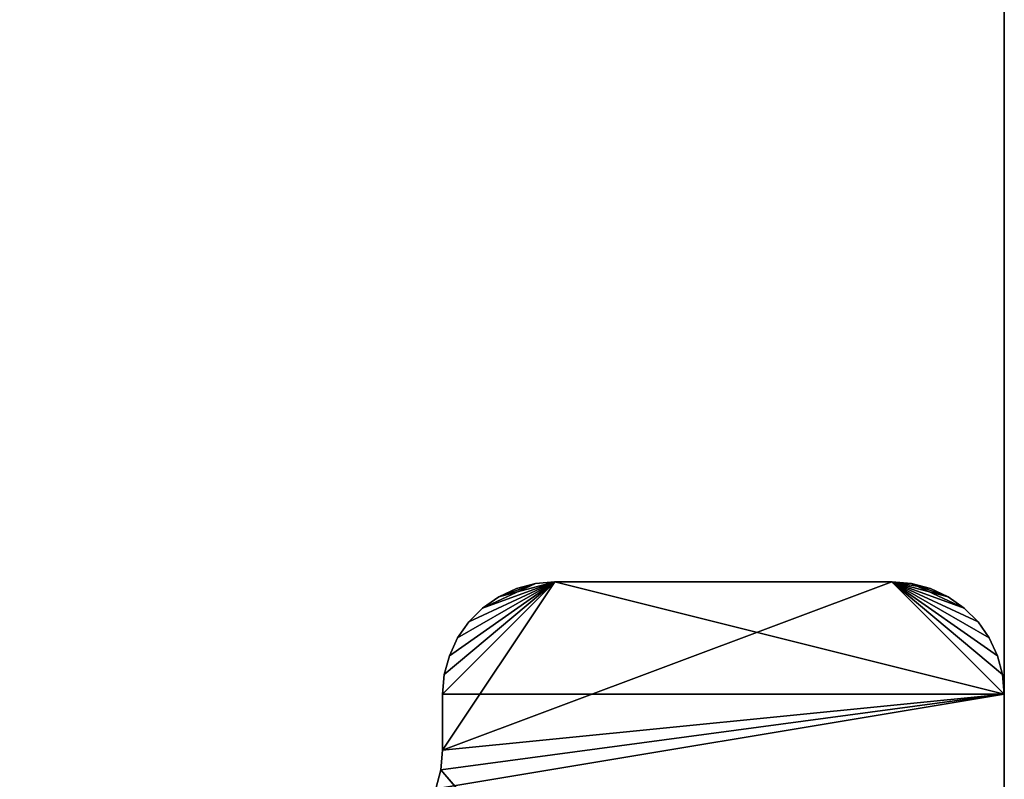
# Model space of a CAD drawing. Extents: x 0 to 14, y 0 to 7.
# Tile 28 of 34: x 12.2 to 14, y 2.1 to 3.5. Entities that reach past the tile are written whole.
import ezdxf

# ---------------------------------------------------------------- set-up
doc = ezdxf.new("R2010")
doc.units = 0
doc.header["$LTSCALE"] = 2.54
doc.layers.get('0').update_dxf_attribs({"color": 13, "linetype": 'CONTINUOUS'})

# ---------------------------------------------------------------- blocks, each defined once
blk = doc.blocks.new('UCHWYT_NA_PAPIER_PRZYKLEJA')
at = {"color": 0}
for p, q in [((14, 6.6), (14, 1.5)), ((14, 1.5, 0.2), (14, 6.6, 0.2)), ((14, 6.6), (14, 1.5)), ((14, 6.6), (14, 1.5, 0.2)), ((14, 6.6), (14, 1.5, 0.2)), ((14, 1.5, 0.2), (14, 6.6, 0.2)), ((13, 2.3, 7), (13.2, 2.5, 7)), ((13, 2.3, 7), (13.2, 2.5, 7)), ((13, 2.2, 7), (13.2, 2.5, 7)), ((13, 2.2, 7), (13.2, 2.5, 7)), ((13, 2.2, 7), (13.8, 2.5, 7)), ((13, 2.2, 7), (13.8, 2.5, 7)), ((13, 2.3, 6.8), (13.2, 2.5, 6.8)), ((13, 2.3, 6.8), (13.2, 2.5, 6.8)), ((13.2, 2.5, 7), (13.003, 2.3347, 7)), ((13.2, 2.5, 7), (13.003, 2.3347, 7)), ((13.003, 2.3347, 6.8), (13.2, 2.5, 6.8)), ((13.003, 2.3347, 6.8), (13.2, 2.5, 6.8)), ((13.0121, 2.3684, 7), (13.2, 2.5, 7)), ((13.0121, 2.3684, 7), (13.2, 2.5, 7)), ((13.0121, 2.3684, 6.8), (13.2, 2.5, 6.8)), ((13.0121, 2.3684, 6.8), (13.2, 2.5, 6.8)), ((13.0268, 2.4, 7), (13.2, 2.5, 7)), ((13.0268, 2.4, 7), (13.2, 2.5, 7)), ((13.0268, 2.4, 6.8), (13.2, 2.5, 6.8)), ((13.0268, 2.4, 6.8), (13.2, 2.5, 6.8)), ((13.2, 2.5, 7), (13.0468, 2.4286, 7)), ((13.2, 2.5, 7), (13.0468, 2.4286, 7)), ((13.0468, 2.4286, 6.8), (13.2, 2.5, 6.8)), ((13.0468, 2.4286, 6.8), (13.2, 2.5, 6.8)), ((13.0714, 2.4532, 7), (13.2, 2.5, 7)), ((13.0714, 2.4532, 7), (13.2, 2.5, 7)), ((13.0714, 2.4532, 6.8), (13.2, 2.5, 6.8)), ((13.0714, 2.4532, 6.8), (13.2, 2.5, 6.8)), ((13.0714, 2.4532, 6.8), (13.1653, 2.497, 6.8)), ((13.0714, 2.4532, 6.8), (13.1653, 2.497, 6.8)), ((13.1, 2.4732, 7), (13.2, 2.5, 7)), ((13.1, 2.4732, 7), (13.2, 2.5, 7)), ((13.1, 2.4732, 7), (13.1653, 2.497, 7)), ((13.1, 2.4732, 7), (13.1653, 2.497, 7)), ((13.1, 2.4732, 6.8), (13.1653, 2.497, 6.8)), ((13.1, 2.4732, 6.8), (13.1653, 2.497, 6.8)), ((13.1653, 2.497, 7), (13.1316, 2.4879, 7)), ((13.1316, 2.4879, 6.8), (13.1653, 2.497, 6.8)), ((13.1316, 2.4879, 6.8), (13.1653, 2.497, 6.8)), ((13.1316, 2.4879, 6.8), (13.1653, 2.497, 7)), ((13.1316, 2.4879, 6.8), (13.1653, 2.497, 7)), ((13.1653, 2.497, 7), (13.1316, 2.4879, 7)), ((13.2, 2.5, 7), (13.1653, 2.497, 7)), ((13.1653, 2.497, 6.8), (13.2, 2.5, 6.8)), ((13.1653, 2.497, 6.8), (13.2, 2.5, 6.8)), ((13.1653, 2.497, 6.8), (13.2, 2.5, 7)), ((13.1653, 2.497, 6.8), (13.2, 2.5, 7)), ((13.2, 2.5, 7), (13.1653, 2.497, 7)), ((13.1653, 2.497, 6.8), (13.1653, 2.497, 7)), ((13.1653, 2.497, 6.8), (13.1653, 2.497, 7)), ((13.8, 2.5, 7), (13.2, 2.5, 7)), ((13.2, 2.5, 6.8), (14, 2.3, 6.8)), ((13.2, 2.5, 6.8), (14, 2.3, 6.8)), ((13.2, 2.5, 6.8), (13.8, 2.5, 6.8)), ((13.2, 2.5, 6.8), (13.8, 2.5, 6.8)), ((13.2, 2.5, 6.8), (13.8, 2.5, 7)), ((13.2, 2.5, 6.8), (13.8, 2.5, 7)), ((13.2, 2.5, 6.8), (13.2, 2.5, 7)), ((13.8, 2.5, 7), (13.2, 2.5, 7)), ((13.2, 2.5, 6.8), (13.2, 2.5, 7)), ((13.9732, 2.4, 7), (13.8, 2.5, 7)), ((13.8, 2.5, 7), (13.9879, 2.3684, 7)), ((14, 2.3, 7), (13.8, 2.5, 7)), ((14, 2.3, 7), (13.8, 2.5, 7)), ((13.997, 2.3347, 7), (13.8, 2.5, 7)), ((13.997, 2.3347, 7), (13.8, 2.5, 7)), ((13.8, 2.5, 7), (13.9879, 2.3684, 7)), ((13.9532, 2.4286, 7), (13.8, 2.5, 7)), ((13.9732, 2.4, 7), (13.8, 2.5, 7)), ((13.9532, 2.4286, 7), (13.8, 2.5, 7)), ((13.9286, 2.4532, 7), (13.8, 2.5, 7)), ((13.9286, 2.4532, 7), (13.8, 2.5, 7)), ((13.8347, 2.497, 7), (13.8, 2.5, 7)), ((13.9732, 2.4, 6.8), (13.8, 2.5, 6.8)), ((13.8, 2.5, 6.8), (13.9532, 2.4286, 6.8)), ((13.8, 2.5, 6.8), (14, 2.3, 6.8)), ((13.9879, 2.3684, 6.8), (13.8, 2.5, 6.8)), ((13.9732, 2.4, 6.8), (13.8, 2.5, 6.8)), ((13.9879, 2.3684, 6.8), (13.8, 2.5, 6.8)), ((13.997, 2.3347, 6.8), (13.8, 2.5, 6.8)), ((13.997, 2.3347, 6.8), (13.8, 2.5, 6.8)), ((13.8, 2.5, 6.8), (14, 2.3, 6.8)), ((13.8, 2.5, 6.8), (13.8347, 2.497, 6.8)), ((13.8684, 2.4879, 6.8), (13.8, 2.5, 6.8)), ((13.9, 2.4732, 6.8), (13.8, 2.5, 6.8)), ((13.8684, 2.4879, 6.8), (13.8, 2.5, 6.8)), ((13.9, 2.4732, 6.8), (13.8, 2.5, 6.8)), ((13.9286, 2.4532, 6.8), (13.8, 2.5, 6.8)), ((13.9286, 2.4532, 6.8), (13.8, 2.5, 6.8)), ((13.8, 2.5, 6.8), (13.9532, 2.4286, 6.8)), ((13.8, 2.5, 7), (13.8, 2.5, 6.8)), ((13.8, 2.5, 7), (13.8, 2.5, 6.8)), ((13.8347, 2.497, 7), (13.8, 2.5, 7)), ((13.8347, 2.497, 7), (13.8, 2.5, 6.8)), ((13.8347, 2.497, 7), (13.8, 2.5, 6.8)), ((13.8, 2.5, 6.8), (13.8347, 2.497, 6.8)), ((13.9286, 2.4532, 7), (13.8347, 2.497, 7)), ((13.9286, 2.4532, 7), (13.8347, 2.497, 7)), ((13.9, 2.4732, 7), (13.8347, 2.497, 7)), ((13.9, 2.4732, 7), (13.8347, 2.497, 7)), ((13.8684, 2.4879, 7), (13.8347, 2.497, 7)), ((13.8347, 2.497, 6.8), (13.8684, 2.4879, 6.8)), ((13.8347, 2.497, 7), (13.8347, 2.497, 6.8)), ((13.8347, 2.497, 7), (13.8347, 2.497, 6.8)), ((13.8684, 2.4879, 7), (13.8347, 2.497, 7)), ((13.8684, 2.4879, 7), (13.8347, 2.497, 6.8)), ((13.8684, 2.4879, 7), (13.8347, 2.497, 6.8)), ((13.8347, 2.497, 6.8), (13.8684, 2.4879, 6.8)), ((13.1, 2.4732, 7), (13.0714, 2.4532, 7)), ((13.0714, 2.4532, 6.8), (13.1, 2.4732, 6.8)), ((13.0714, 2.4532, 6.8), (13.1, 2.4732, 6.8)), ((13.0714, 2.4532, 6.8), (13.1, 2.4732, 7)), ((13.0714, 2.4532, 6.8), (13.1, 2.4732, 7)), ((13.1, 2.4732, 7), (13.0714, 2.4532, 7)), ((13.1316, 2.4879, 7), (13.1, 2.4732, 7)), ((13.1, 2.4732, 6.8), (13.1316, 2.4879, 6.8)), ((13.1, 2.4732, 6.8), (13.1316, 2.4879, 6.8)), ((13.1, 2.4732, 6.8), (13.1316, 2.4879, 7)), ((13.1, 2.4732, 6.8), (13.1316, 2.4879, 7)), ((13.1316, 2.4879, 7), (13.1, 2.4732, 7)), ((13.1, 2.4732, 6.8), (13.1, 2.4732, 7)), ((13.1, 2.4732, 6.8), (13.1, 2.4732, 7)), ((13.1316, 2.4879, 6.8), (13.1316, 2.4879, 7)), ((13.1316, 2.4879, 6.8), (13.1316, 2.4879, 7)), ((13.9, 2.4732, 7), (13.8684, 2.4879, 7)), ((13.8684, 2.4879, 6.8), (13.9, 2.4732, 6.8)), ((13.8684, 2.4879, 7), (13.8684, 2.4879, 6.8)), ((13.8684, 2.4879, 7), (13.8684, 2.4879, 6.8)), ((13.9, 2.4732, 7), (13.8684, 2.4879, 7)), ((13.9, 2.4732, 7), (13.8684, 2.4879, 6.8)), ((13.9, 2.4732, 7), (13.8684, 2.4879, 6.8)), ((13.8684, 2.4879, 6.8), (13.9, 2.4732, 6.8)), ((13.9286, 2.4532, 7), (13.9, 2.4732, 7)), ((13.9, 2.4732, 6.8), (13.9286, 2.4532, 6.8)), ((13.9, 2.4732, 7), (13.9, 2.4732, 6.8)), ((13.9, 2.4732, 7), (13.9, 2.4732, 6.8)), ((13.9286, 2.4532, 7), (13.9, 2.4732, 7)), ((13.9286, 2.4532, 7), (13.9, 2.4732, 6.8)), ((13.9286, 2.4532, 7), (13.9, 2.4732, 6.8)), ((13.9, 2.4732, 6.8), (13.9286, 2.4532, 6.8)), ((13.0714, 2.4532, 7), (13.0468, 2.4286, 7)), ((13.0468, 2.4286, 6.8), (13.0714, 2.4532, 6.8)), ((13.0468, 2.4286, 6.8), (13.0714, 2.4532, 6.8)), ((13.0468, 2.4286, 6.8), (13.0714, 2.4532, 7)), ((13.0468, 2.4286, 6.8), (13.0714, 2.4532, 7)), ((13.0714, 2.4532, 7), (13.0468, 2.4286, 7)), ((13.0714, 2.4532, 6.8), (13.0714, 2.4532, 7)), ((13.0714, 2.4532, 6.8), (13.0714, 2.4532, 7)), ((13.9532, 2.4286, 7), (13.9286, 2.4532, 7)), ((13.9286, 2.4532, 6.8), (13.9532, 2.4286, 6.8)), ((13.9286, 2.4532, 7), (13.9286, 2.4532, 6.8)), ((13.9286, 2.4532, 7), (13.9286, 2.4532, 6.8)), ((13.9532, 2.4286, 7), (13.9286, 2.4532, 7)), ((13.9532, 2.4286, 7), (13.9286, 2.4532, 6.8)), ((13.9532, 2.4286, 7), (13.9286, 2.4532, 6.8)), ((13.9286, 2.4532, 6.8), (13.9532, 2.4286, 6.8)), ((13.0468, 2.4286, 7), (13.0268, 2.4, 7)), ((13.0268, 2.4, 6.8), (13.0468, 2.4286, 6.8)), ((13.0268, 2.4, 6.8), (13.0468, 2.4286, 6.8)), ((13.0268, 2.4, 6.8), (13.0468, 2.4286, 7)), ((13.0268, 2.4, 6.8), (13.0468, 2.4286, 7)), ((13.0468, 2.4286, 7), (13.0268, 2.4, 7)), ((13.0468, 2.4286, 6.8), (13.0468, 2.4286, 7)), ((13.0468, 2.4286, 6.8), (13.0468, 2.4286, 7)), ((13.9732, 2.4, 7), (13.9532, 2.4286, 7)), ((13.9532, 2.4286, 6.8), (13.9732, 2.4, 6.8)), ((13.9532, 2.4286, 7), (13.9532, 2.4286, 6.8)), ((13.9532, 2.4286, 7), (13.9532, 2.4286, 6.8)), ((13.9732, 2.4, 7), (13.9532, 2.4286, 7)), ((13.9732, 2.4, 7), (13.9532, 2.4286, 6.8)), ((13.9732, 2.4, 7), (13.9532, 2.4286, 6.8)), ((13.9532, 2.4286, 6.8), (13.9732, 2.4, 6.8)), ((13.0268, 2.4, 7), (13.0121, 2.3684, 7)), ((13.0121, 2.3684, 6.8), (13.0268, 2.4, 6.8)), ((13.0121, 2.3684, 6.8), (13.0268, 2.4, 6.8)), ((13.0121, 2.3684, 6.8), (13.0268, 2.4, 7)), ((13.0121, 2.3684, 6.8), (13.0268, 2.4, 7)), ((13.0268, 2.4, 7), (13.0121, 2.3684, 7)), ((13.0268, 2.4, 6.8), (13.0268, 2.4, 7)), ((13.0268, 2.4, 6.8), (13.0268, 2.4, 7)), ((13.9879, 2.3684, 7), (13.9732, 2.4, 7)), ((13.9732, 2.4, 6.8), (13.9879, 2.3684, 6.8)), ((13.9732, 2.4, 7), (13.9732, 2.4, 6.8)), ((13.9732, 2.4, 7), (13.9732, 2.4, 6.8)), ((13.9879, 2.3684, 7), (13.9732, 2.4, 7)), ((13.9879, 2.3684, 7), (13.9732, 2.4, 6.8)), ((13.9879, 2.3684, 7), (13.9732, 2.4, 6.8)), ((13.9732, 2.4, 6.8), (13.9879, 2.3684, 6.8)), ((13.0121, 2.3684, 7), (13.003, 2.3347, 7)), ((13.003, 2.3347, 6.8), (13.0121, 2.3684, 6.8)), ((13.003, 2.3347, 6.8), (13.0121, 2.3684, 6.8)), ((13.003, 2.3347, 6.8), (13.0121, 2.3684, 7)), ((13.003, 2.3347, 6.8), (13.0121, 2.3684, 7)), ((13.0121, 2.3684, 7), (13.003, 2.3347, 7)), ((13.0121, 2.3684, 6.8), (13.0121, 2.3684, 7)), ((13.0121, 2.3684, 6.8), (13.0121, 2.3684, 7)), ((13.997, 2.3347, 7), (13.9879, 2.3684, 7)), ((13.9879, 2.3684, 6.8), (13.997, 2.3347, 6.8)), ((13.9879, 2.3684, 7), (13.9879, 2.3684, 6.8)), ((13.9879, 2.3684, 7), (13.9879, 2.3684, 6.8)), ((13.997, 2.3347, 7), (13.9879, 2.3684, 7)), ((13.997, 2.3347, 7), (13.9879, 2.3684, 6.8)), ((13.997, 2.3347, 7), (13.9879, 2.3684, 6.8)), ((13.9879, 2.3684, 6.8), (13.997, 2.3347, 6.8)), ((13.003, 2.3347, 7), (13, 2.3, 7)), ((13, 2.3, 6.8), (13.003, 2.3347, 6.8)), ((13, 2.3, 6.8), (13.003, 2.3347, 6.8)), ((13, 2.3, 6.8), (13.003, 2.3347, 7)), ((13, 2.3, 6.8), (13.003, 2.3347, 7)), ((13.003, 2.3347, 7), (13, 2.3, 7)), ((13.003, 2.3347, 6.8), (13.003, 2.3347, 7)), ((13.003, 2.3347, 6.8), (13.003, 2.3347, 7)), ((14, 2.3, 7), (13.997, 2.3347, 7)), ((13.997, 2.3347, 6.8), (14, 2.3, 6.8)), ((13.997, 2.3347, 7), (13.997, 2.3347, 6.8)), ((13.997, 2.3347, 7), (13.997, 2.3347, 6.8)), ((14, 2.3, 7), (13.997, 2.3347, 7)), ((14, 2.3, 7), (13.997, 2.3347, 6.8)), ((14, 2.3, 7), (13.997, 2.3347, 6.8)), ((13.997, 2.3347, 6.8), (14, 2.3, 6.8)), ((12.9879, 2.1316, 6.8), (14, 2.3, 6.8)), ((12.9879, 2.1316, 6.8), (14, 2.3, 6.8)), ((14, 2.3, 7), (12.997, 2.1653, 7)), ((14, 2.3, 7), (12.997, 2.1653, 7)), ((12.997, 2.1653, 6.8), (14, 2.3, 6.8)), ((12.997, 2.1653, 6.8), (14, 2.3, 6.8)), ((14, 2.3, 7), (13, 2.2, 7)), ((13, 2.3, 7), (13, 2.2, 7)), ((14, 2.3, 7), (13, 2.2, 7)), ((13, 2.2, 6.8), (14, 2.3, 6.8)), ((13, 2.2, 6.8), (13, 2.3, 6.8)), ((13, 2.3, 6.8), (14, 2.3, 6.8)), ((13, 2.2, 6.8), (14, 2.3, 6.8)), ((13, 2.3, 6.8), (14, 2.3, 6.8)), ((13, 2.3, 7), (13, 2.2, 7)), ((13, 2.3, 7), (13, 2.2, 6.8)), ((13, 2.3, 7), (13, 2.2, 6.8)), ((13, 2.3, 7), (13, 2.3, 6.8)), ((13, 2.2, 6.8), (13, 2.3, 6.8)), ((13, 2.3, 7), (13, 2.3, 6.8)), ((14, 1, 7), (14, 2.3, 7)), ((14, 2.3, 6.8), (14, 1, 6.8)), ((14, 2.3, 6.8), (14, 1, 6.8)), ((14, 2.3, 6.8), (14, 1, 7)), ((14, 2.3, 6.8), (14, 1, 7)), ((14, 2.3, 6.8), (14, 2.3, 7)), ((14, 1, 7), (14, 2.3, 7)), ((14, 2.3, 6.8), (14, 2.3, 7)), ((13, 2.2, 7), (12.997, 2.1653, 7)), ((12.997, 2.1653, 6.8), (13, 2.2, 6.8)), ((13, 2.2, 6.8), (12.997, 2.1653, 7)), ((13, 2.2, 7), (12.997, 2.1653, 7)), ((13, 2.2, 6.8), (12.997, 2.1653, 7)), ((12.997, 2.1653, 6.8), (13, 2.2, 6.8)), ((13, 2.2, 6.8), (13, 2.2, 7)), ((13, 2.2, 6.8), (13, 2.2, 7)), ((12.997, 2.1653, 7), (12.9879, 2.1316, 7)), ((12.9879, 2.1316, 6.8), (12.997, 2.1653, 6.8)), ((12.997, 2.1653, 6.8), (12.9879, 2.1316, 7)), ((12.997, 2.1653, 7), (12.9879, 2.1316, 7)), ((12.997, 2.1653, 6.8), (12.9879, 2.1316, 7)), ((12.9879, 2.1316, 6.8), (12.997, 2.1653, 6.8)), ((14, 1, 7), (12.997, 2.1653, 7)), ((14, 1, 7), (12.997, 2.1653, 7)), ((12.997, 2.1653, 6.8), (12.997, 2.1653, 7)), ((12.997, 2.1653, 6.8), (12.997, 2.1653, 7))]:
    blk.add_line(p, q, dxfattribs=at)
mesh = blk.add_polyface(dxfattribs=at)
corners = [(14, 6.6), (7.0217, 1.3231), (0, 6.6)]
mesh.append_faces([[corners[k] for k in face] for face in [(0, 1, 2)]], dxfattribs={"color": 0})
mesh = blk.add_polyface(dxfattribs=at)
corners = [(14, 6.6, 0.2), (0, 6.6, 0.2), (6.9783, 1.3231, 0.2)]
mesh.append_faces([[corners[k] for k in face] for face in [(0, 1, 2)]], dxfattribs={"color": 0})
mesh = blk.add_polyface(dxfattribs=at)
corners = [(14, 6.6, 0.2), (6.9783, 1.3231, 0.2), (7, 1.325, 0.2)]
mesh.append_faces([[corners[k] for k in face] for face in [(0, 1, 2)]], dxfattribs={"color": 0})
mesh = blk.add_polyface(dxfattribs=at)
corners = [(14, 6.6, 0.2), (7, 1.325, 0.2), (7.0217, 1.3231, 0.2)]
mesh.append_faces([[corners[k] for k in face] for face in [(0, 1, 2)]], dxfattribs={"color": 0})
mesh = blk.add_polyface(dxfattribs=at)
corners = [(14, 6.6), (7.0428, 1.3175), (7.0217, 1.3231)]
mesh.append_faces([[corners[k] for k in face] for face in [(0, 1, 2)]], dxfattribs={"color": 0})
mesh = blk.add_polyface(dxfattribs=at)
corners = [(14, 6.6, 0.2), (7.0217, 1.3231, 0.2), (14, 1.5, 0.2)]
mesh.append_faces([[corners[k] for k in face] for face in [(0, 1, 2)]], dxfattribs={"color": 0})
mesh = blk.add_polyface(dxfattribs=at)
corners = [(14, 6.6), (7.0625, 1.3083), (7.0428, 1.3175)]
mesh.append_faces([[corners[k] for k in face] for face in [(0, 1, 2)]], dxfattribs={"color": 0})
mesh = blk.add_polyface(dxfattribs=at)
corners = [(14, 6.6), (7.0803, 1.2958), (7.0625, 1.3083)]
mesh.append_faces([[corners[k] for k in face] for face in [(0, 1, 2)]], dxfattribs={"color": 0})
mesh = blk.add_polyface(dxfattribs=at)
corners = [(14, 6.6), (7.0958, 1.2803), (7.0803, 1.2958)]
mesh.append_faces([[corners[k] for k in face] for face in [(0, 1, 2)]], dxfattribs={"color": 0})
mesh = blk.add_polyface(dxfattribs=at)
corners = [(14, 1.5), (7.0803, 1.1042), (14, 6.6)]
mesh.append_faces([[corners[k] for k in face] for face in [(0, 1, 2)]], dxfattribs={"color": 0})
mesh = blk.add_polyface(dxfattribs=at)
corners = [(14, 6.6), (7.0803, 1.1042), (7.0958, 1.1197)]
mesh.append_faces([[corners[k] for k in face] for face in [(0, 1, 2)]], dxfattribs={"color": 0})
mesh = blk.add_polyface(dxfattribs=at)
corners = [(14, 6.6), (7.1083, 1.2625), (7.0958, 1.2803)]
mesh.append_faces([[corners[k] for k in face] for face in [(0, 1, 2)]], dxfattribs={"color": 0})
mesh = blk.add_polyface(dxfattribs=at)
corners = [(14, 6.6), (7.0958, 1.1197), (7.1083, 1.1375)]
mesh.append_faces([[corners[k] for k in face] for face in [(0, 1, 2)]], dxfattribs={"color": 0})
mesh = blk.add_polyface(dxfattribs=at)
corners = [(14, 6.6), (7.1083, 1.1375), (7.1175, 1.1572)]
mesh.append_faces([[corners[k] for k in face] for face in [(0, 1, 2)]], dxfattribs={"color": 0})
mesh = blk.add_polyface(dxfattribs=at)
corners = [(14, 6.6), (7.1175, 1.2428), (7.1083, 1.2625)]
mesh.append_faces([[corners[k] for k in face] for face in [(0, 1, 2)]], dxfattribs={"color": 0})
mesh = blk.add_polyface(dxfattribs=at)
corners = [(14, 6.6), (7.1231, 1.2217), (7.1175, 1.2428)]
mesh.append_faces([[corners[k] for k in face] for face in [(0, 1, 2)]], dxfattribs={"color": 0})
mesh = blk.add_polyface(dxfattribs=at)
corners = [(14, 6.6), (7.1175, 1.1572), (7.1231, 1.1783)]
mesh.append_faces([[corners[k] for k in face] for face in [(0, 1, 2)]], dxfattribs={"color": 0})
mesh = blk.add_polyface(dxfattribs=at)
corners = [(14, 6.6), (7.1231, 1.1783), (7.125, 1.2)]
mesh.append_faces([[corners[k] for k in face] for face in [(0, 1, 2)]], dxfattribs={"color": 0})
mesh = blk.add_polyface(dxfattribs=at)
corners = [(14, 6.6), (7.125, 1.2), (7.1231, 1.2217)]
mesh.append_faces([[corners[k] for k in face] for face in [(0, 1, 2)]], dxfattribs={"color": 0})
mesh = blk.add_polyface(dxfattribs=at)
corners = [(14, 6.6), (14, 1.5, 0.2), (14, 1.5)]
mesh.append_faces([[corners[k] for k in face] for face in [(0, 1, 2)]], dxfattribs={"color": 0})
mesh = blk.add_polyface(dxfattribs=at)
corners = [(14, 6.6, 0.2), (14, 1.5, 0.2), (14, 6.6)]
mesh.append_faces([[corners[k] for k in face] for face in [(0, 1, 2)]], dxfattribs={"color": 0})
mesh = blk.add_polyface(dxfattribs=at)
corners = [(13.2, 2.5, 7), (13.003, 2.3347, 7), (13, 2.3, 7)]
mesh.append_faces([[corners[k] for k in face] for face in [(0, 1, 2)]], dxfattribs={"color": 0})
mesh = blk.add_polyface(dxfattribs=at)
corners = [(13.2, 2.5, 7), (13, 2.3, 7), (13, 2.2, 7)]
mesh.append_faces([[corners[k] for k in face] for face in [(0, 1, 2)]], dxfattribs={"color": 0})
mesh = blk.add_polyface(dxfattribs=at)
corners = [(13.8, 2.5, 7), (13.2, 2.5, 7), (13, 2.2, 7)]
mesh.append_faces([[corners[k] for k in face] for face in [(0, 1, 2)]], dxfattribs={"color": 0})
mesh = blk.add_polyface(dxfattribs=at)
corners = [(14, 2.3, 7), (13.8, 2.5, 7), (13, 2.2, 7)]
mesh.append_faces([[corners[k] for k in face] for face in [(0, 1, 2)]], dxfattribs={"color": 0})
mesh = blk.add_polyface(dxfattribs=at)
corners = [(14, 2.3, 6.8), (13, 2.3, 6.8), (13.2, 2.5, 6.8)]
mesh.append_faces([[corners[k] for k in face] for face in [(0, 1, 2)]], dxfattribs={"color": 0})
mesh = blk.add_polyface(dxfattribs=at)
corners = [(13.2, 2.5, 6.8), (13, 2.3, 6.8), (13.003, 2.3347, 6.8)]
mesh.append_faces([[corners[k] for k in face] for face in [(0, 1, 2)]], dxfattribs={"color": 0})
mesh = blk.add_polyface(dxfattribs=at)
corners = [(13.2, 2.5, 7), (13.0121, 2.3684, 7), (13.003, 2.3347, 7)]
mesh.append_faces([[corners[k] for k in face] for face in [(0, 1, 2)]], dxfattribs={"color": 0})
mesh = blk.add_polyface(dxfattribs=at)
corners = [(13.2, 2.5, 6.8), (13.003, 2.3347, 6.8), (13.0121, 2.3684, 6.8)]
mesh.append_faces([[corners[k] for k in face] for face in [(0, 1, 2)]], dxfattribs={"color": 0})
mesh = blk.add_polyface(dxfattribs=at)
corners = [(13.2, 2.5, 7), (13.0268, 2.4, 7), (13.0121, 2.3684, 7)]
mesh.append_faces([[corners[k] for k in face] for face in [(0, 1, 2)]], dxfattribs={"color": 0})
mesh = blk.add_polyface(dxfattribs=at)
corners = [(13.2, 2.5, 6.8), (13.0121, 2.3684, 6.8), (13.0268, 2.4, 6.8)]
mesh.append_faces([[corners[k] for k in face] for face in [(0, 1, 2)]], dxfattribs={"color": 0})
mesh = blk.add_polyface(dxfattribs=at)
corners = [(13.2, 2.5, 7), (13.0468, 2.4286, 7), (13.0268, 2.4, 7)]
mesh.append_faces([[corners[k] for k in face] for face in [(0, 1, 2)]], dxfattribs={"color": 0})
mesh = blk.add_polyface(dxfattribs=at)
corners = [(13.2, 2.5, 6.8), (13.0268, 2.4, 6.8), (13.0468, 2.4286, 6.8)]
mesh.append_faces([[corners[k] for k in face] for face in [(0, 1, 2)]], dxfattribs={"color": 0})
mesh = blk.add_polyface(dxfattribs=at)
corners = [(13.2, 2.5, 7), (13.0714, 2.4532, 7), (13.0468, 2.4286, 7)]
mesh.append_faces([[corners[k] for k in face] for face in [(0, 1, 2)]], dxfattribs={"color": 0})
mesh = blk.add_polyface(dxfattribs=at)
corners = [(13.2, 2.5, 6.8), (13.0468, 2.4286, 6.8), (13.0714, 2.4532, 6.8)]
mesh.append_faces([[corners[k] for k in face] for face in [(0, 1, 2)]], dxfattribs={"color": 0})
mesh = blk.add_polyface(dxfattribs=at)
corners = [(13.2, 2.5, 7), (13.1, 2.4732, 7), (13.0714, 2.4532, 7)]
mesh.append_faces([[corners[k] for k in face] for face in [(0, 1, 2)]], dxfattribs={"color": 0})
mesh = blk.add_polyface(dxfattribs=at)
corners = [(13.2, 2.5, 6.8), (13.0714, 2.4532, 6.8), (13.1653, 2.497, 6.8)]
mesh.append_faces([[corners[k] for k in face] for face in [(0, 1, 2)]], dxfattribs={"color": 0})
mesh = blk.add_polyface(dxfattribs=at)
corners = [(13.1653, 2.497, 6.8), (13.0714, 2.4532, 6.8), (13.1, 2.4732, 6.8)]
mesh.append_faces([[corners[k] for k in face] for face in [(0, 1, 2)]], dxfattribs={"color": 0})
mesh = blk.add_polyface(dxfattribs=at)
corners = [(13.2, 2.5, 7), (13.1653, 2.497, 7), (13.1, 2.4732, 7)]
mesh.append_faces([[corners[k] for k in face] for face in [(0, 1, 2)]], dxfattribs={"color": 0})
mesh = blk.add_polyface(dxfattribs=at)
corners = [(13.1653, 2.497, 7), (13.1316, 2.4879, 7), (13.1, 2.4732, 7)]
mesh.append_faces([[corners[k] for k in face] for face in [(0, 1, 2)]], dxfattribs={"color": 0})
mesh = blk.add_polyface(dxfattribs=at)
corners = [(13.1653, 2.497, 6.8), (13.1, 2.4732, 6.8), (13.1316, 2.4879, 6.8)]
mesh.append_faces([[corners[k] for k in face] for face in [(0, 1, 2)]], dxfattribs={"color": 0})
mesh = blk.add_polyface(dxfattribs=at)
corners = [(13.1653, 2.497, 7), (13.1653, 2.497, 6.8), (13.1316, 2.4879, 6.8)]
mesh.append_faces([[corners[k] for k in face] for face in [(0, 1, 2)]], dxfattribs={"color": 0})
mesh = blk.add_polyface(dxfattribs=at)
corners = [(13.1653, 2.497, 7), (13.1316, 2.4879, 6.8), (13.1316, 2.4879, 7)]
mesh.append_faces([[corners[k] for k in face] for face in [(0, 1, 2)]], dxfattribs={"color": 0})
mesh = blk.add_polyface(dxfattribs=at)
corners = [(13.2, 2.5, 7), (13.2, 2.5, 6.8), (13.1653, 2.497, 6.8)]
mesh.append_faces([[corners[k] for k in face] for face in [(0, 1, 2)]], dxfattribs={"color": 0})
mesh = blk.add_polyface(dxfattribs=at)
corners = [(13.2, 2.5, 7), (13.1653, 2.497, 6.8), (13.1653, 2.497, 7)]
mesh.append_faces([[corners[k] for k in face] for face in [(0, 1, 2)]], dxfattribs={"color": 0})
mesh = blk.add_polyface(dxfattribs=at)
corners = [(14, 2.3, 6.8), (13.2, 2.5, 6.8), (13.8, 2.5, 6.8)]
mesh.append_faces([[corners[k] for k in face] for face in [(0, 1, 2)]], dxfattribs={"color": 0})
mesh = blk.add_polyface(dxfattribs=at)
corners = [(13.8, 2.5, 7), (13.8, 2.5, 6.8), (13.2, 2.5, 6.8)]
mesh.append_faces([[corners[k] for k in face] for face in [(0, 1, 2)]], dxfattribs={"color": 0})
mesh = blk.add_polyface(dxfattribs=at)
corners = [(13.8, 2.5, 7), (13.2, 2.5, 6.8), (13.2, 2.5, 7)]
mesh.append_faces([[corners[k] for k in face] for face in [(0, 1, 2)]], dxfattribs={"color": 0})
mesh = blk.add_polyface(dxfattribs=at)
corners = [(13.9879, 2.3684, 7), (13.9732, 2.4, 7), (13.8, 2.5, 7)]
mesh.append_faces([[corners[k] for k in face] for face in [(0, 1, 2)]], dxfattribs={"color": 0})
mesh = blk.add_polyface(dxfattribs=at)
corners = [(14, 2.3, 7), (13.997, 2.3347, 7), (13.8, 2.5, 7)]
mesh.append_faces([[corners[k] for k in face] for face in [(0, 1, 2)]], dxfattribs={"color": 0})
mesh = blk.add_polyface(dxfattribs=at)
corners = [(13.997, 2.3347, 7), (13.9879, 2.3684, 7), (13.8, 2.5, 7)]
mesh.append_faces([[corners[k] for k in face] for face in [(0, 1, 2)]], dxfattribs={"color": 0})
mesh = blk.add_polyface(dxfattribs=at)
corners = [(13.9732, 2.4, 7), (13.9532, 2.4286, 7), (13.8, 2.5, 7)]
mesh.append_faces([[corners[k] for k in face] for face in [(0, 1, 2)]], dxfattribs={"color": 0})
mesh = blk.add_polyface(dxfattribs=at)
corners = [(13.9532, 2.4286, 7), (13.9286, 2.4532, 7), (13.8, 2.5, 7)]
mesh.append_faces([[corners[k] for k in face] for face in [(0, 1, 2)]], dxfattribs={"color": 0})
mesh = blk.add_polyface(dxfattribs=at)
corners = [(13.9286, 2.4532, 7), (13.8347, 2.497, 7), (13.8, 2.5, 7)]
mesh.append_faces([[corners[k] for k in face] for face in [(0, 1, 2)]], dxfattribs={"color": 0})
mesh = blk.add_polyface(dxfattribs=at)
corners = [(13.9732, 2.4, 6.8), (13.8, 2.5, 6.8), (13.9532, 2.4286, 6.8)]
mesh.append_faces([[corners[k] for k in face] for face in [(0, 1, 2)]], dxfattribs={"color": 0})
mesh = blk.add_polyface(dxfattribs=at)
corners = [(13.9879, 2.3684, 6.8), (13.8, 2.5, 6.8), (13.9732, 2.4, 6.8)]
mesh.append_faces([[corners[k] for k in face] for face in [(0, 1, 2)]], dxfattribs={"color": 0})
mesh = blk.add_polyface(dxfattribs=at)
corners = [(13.997, 2.3347, 6.8), (13.8, 2.5, 6.8), (13.9879, 2.3684, 6.8)]
mesh.append_faces([[corners[k] for k in face] for face in [(0, 1, 2)]], dxfattribs={"color": 0})
mesh = blk.add_polyface(dxfattribs=at)
corners = [(14, 2.3, 6.8), (13.8, 2.5, 6.8), (13.997, 2.3347, 6.8)]
mesh.append_faces([[corners[k] for k in face] for face in [(0, 1, 2)]], dxfattribs={"color": 0})
mesh = blk.add_polyface(dxfattribs=at)
corners = [(13.8684, 2.4879, 6.8), (13.8, 2.5, 6.8), (13.8347, 2.497, 6.8)]
mesh.append_faces([[corners[k] for k in face] for face in [(0, 1, 2)]], dxfattribs={"color": 0})
mesh = blk.add_polyface(dxfattribs=at)
corners = [(13.9, 2.4732, 6.8), (13.8, 2.5, 6.8), (13.8684, 2.4879, 6.8)]
mesh.append_faces([[corners[k] for k in face] for face in [(0, 1, 2)]], dxfattribs={"color": 0})
mesh = blk.add_polyface(dxfattribs=at)
corners = [(13.9286, 2.4532, 6.8), (13.8, 2.5, 6.8), (13.9, 2.4732, 6.8)]
mesh.append_faces([[corners[k] for k in face] for face in [(0, 1, 2)]], dxfattribs={"color": 0})
mesh = blk.add_polyface(dxfattribs=at)
corners = [(13.9532, 2.4286, 6.8), (13.8, 2.5, 6.8), (13.9286, 2.4532, 6.8)]
mesh.append_faces([[corners[k] for k in face] for face in [(0, 1, 2)]], dxfattribs={"color": 0})
mesh = blk.add_polyface(dxfattribs=at)
corners = [(13.8347, 2.497, 7), (13.8, 2.5, 6.8), (13.8, 2.5, 7)]
mesh.append_faces([[corners[k] for k in face] for face in [(0, 1, 2)]], dxfattribs={"color": 0})
mesh = blk.add_polyface(dxfattribs=at)
corners = [(13.8347, 2.497, 7), (13.8347, 2.497, 6.8), (13.8, 2.5, 6.8)]
mesh.append_faces([[corners[k] for k in face] for face in [(0, 1, 2)]], dxfattribs={"color": 0})
mesh = blk.add_polyface(dxfattribs=at)
corners = [(13.9286, 2.4532, 7), (13.9, 2.4732, 7), (13.8347, 2.497, 7)]
mesh.append_faces([[corners[k] for k in face] for face in [(0, 1, 2)]], dxfattribs={"color": 0})
mesh = blk.add_polyface(dxfattribs=at)
corners = [(13.9, 2.4732, 7), (13.8684, 2.4879, 7), (13.8347, 2.497, 7)]
mesh.append_faces([[corners[k] for k in face] for face in [(0, 1, 2)]], dxfattribs={"color": 0})
mesh = blk.add_polyface(dxfattribs=at)
corners = [(13.8684, 2.4879, 7), (13.8347, 2.497, 6.8), (13.8347, 2.497, 7)]
mesh.append_faces([[corners[k] for k in face] for face in [(0, 1, 2)]], dxfattribs={"color": 0})
mesh = blk.add_polyface(dxfattribs=at)
corners = [(13.8684, 2.4879, 7), (13.8684, 2.4879, 6.8), (13.8347, 2.497, 6.8)]
mesh.append_faces([[corners[k] for k in face] for face in [(0, 1, 2)]], dxfattribs={"color": 0})
mesh = blk.add_polyface(dxfattribs=at)
corners = [(13.1, 2.4732, 7), (13.1, 2.4732, 6.8), (13.0714, 2.4532, 6.8)]
mesh.append_faces([[corners[k] for k in face] for face in [(0, 1, 2)]], dxfattribs={"color": 0})
mesh = blk.add_polyface(dxfattribs=at)
corners = [(13.1, 2.4732, 7), (13.0714, 2.4532, 6.8), (13.0714, 2.4532, 7)]
mesh.append_faces([[corners[k] for k in face] for face in [(0, 1, 2)]], dxfattribs={"color": 0})
mesh = blk.add_polyface(dxfattribs=at)
corners = [(13.1316, 2.4879, 7), (13.1316, 2.4879, 6.8), (13.1, 2.4732, 6.8)]
mesh.append_faces([[corners[k] for k in face] for face in [(0, 1, 2)]], dxfattribs={"color": 0})
mesh = blk.add_polyface(dxfattribs=at)
corners = [(13.1316, 2.4879, 7), (13.1, 2.4732, 6.8), (13.1, 2.4732, 7)]
mesh.append_faces([[corners[k] for k in face] for face in [(0, 1, 2)]], dxfattribs={"color": 0})
mesh = blk.add_polyface(dxfattribs=at)
corners = [(13.9, 2.4732, 7), (13.8684, 2.4879, 6.8), (13.8684, 2.4879, 7)]
mesh.append_faces([[corners[k] for k in face] for face in [(0, 1, 2)]], dxfattribs={"color": 0})
mesh = blk.add_polyface(dxfattribs=at)
corners = [(13.9, 2.4732, 7), (13.9, 2.4732, 6.8), (13.8684, 2.4879, 6.8)]
mesh.append_faces([[corners[k] for k in face] for face in [(0, 1, 2)]], dxfattribs={"color": 0})
mesh = blk.add_polyface(dxfattribs=at)
corners = [(13.9286, 2.4532, 7), (13.9, 2.4732, 6.8), (13.9, 2.4732, 7)]
mesh.append_faces([[corners[k] for k in face] for face in [(0, 1, 2)]], dxfattribs={"color": 0})
mesh = blk.add_polyface(dxfattribs=at)
corners = [(13.9286, 2.4532, 7), (13.9286, 2.4532, 6.8), (13.9, 2.4732, 6.8)]
mesh.append_faces([[corners[k] for k in face] for face in [(0, 1, 2)]], dxfattribs={"color": 0})
mesh = blk.add_polyface(dxfattribs=at)
corners = [(13.0714, 2.4532, 6.8), (13.0468, 2.4286, 6.8), (13.0714, 2.4532, 7)]
mesh.append_faces([[corners[k] for k in face] for face in [(0, 1, 2)]], dxfattribs={"color": 0})
mesh = blk.add_polyface(dxfattribs=at)
corners = [(13.0714, 2.4532, 7), (13.0468, 2.4286, 6.8), (13.0468, 2.4286, 7)]
mesh.append_faces([[corners[k] for k in face] for face in [(0, 1, 2)]], dxfattribs={"color": 0})
mesh = blk.add_polyface(dxfattribs=at)
corners = [(13.9532, 2.4286, 7), (13.9286, 2.4532, 6.8), (13.9286, 2.4532, 7)]
mesh.append_faces([[corners[k] for k in face] for face in [(0, 1, 2)]], dxfattribs={"color": 0})
mesh = blk.add_polyface(dxfattribs=at)
corners = [(13.9532, 2.4286, 7), (13.9532, 2.4286, 6.8), (13.9286, 2.4532, 6.8)]
mesh.append_faces([[corners[k] for k in face] for face in [(0, 1, 2)]], dxfattribs={"color": 0})
mesh = blk.add_polyface(dxfattribs=at)
corners = [(13.0468, 2.4286, 6.8), (13.0268, 2.4, 6.8), (13.0468, 2.4286, 7)]
mesh.append_faces([[corners[k] for k in face] for face in [(0, 1, 2)]], dxfattribs={"color": 0})
mesh = blk.add_polyface(dxfattribs=at)
corners = [(13.0468, 2.4286, 7), (13.0268, 2.4, 6.8), (13.0268, 2.4, 7)]
mesh.append_faces([[corners[k] for k in face] for face in [(0, 1, 2)]], dxfattribs={"color": 0})
mesh = blk.add_polyface(dxfattribs=at)
corners = [(13.9532, 2.4286, 7), (13.9732, 2.4, 7), (13.9532, 2.4286, 6.8)]
mesh.append_faces([[corners[k] for k in face] for face in [(0, 1, 2)]], dxfattribs={"color": 0})
mesh = blk.add_polyface(dxfattribs=at)
corners = [(13.9532, 2.4286, 6.8), (13.9732, 2.4, 7), (13.9732, 2.4, 6.8)]
mesh.append_faces([[corners[k] for k in face] for face in [(0, 1, 2)]], dxfattribs={"color": 0})
mesh = blk.add_polyface(dxfattribs=at)
corners = [(13.0268, 2.4, 6.8), (13.0121, 2.3684, 6.8), (13.0268, 2.4, 7)]
mesh.append_faces([[corners[k] for k in face] for face in [(0, 1, 2)]], dxfattribs={"color": 0})
mesh = blk.add_polyface(dxfattribs=at)
corners = [(13.0268, 2.4, 7), (13.0121, 2.3684, 6.8), (13.0121, 2.3684, 7)]
mesh.append_faces([[corners[k] for k in face] for face in [(0, 1, 2)]], dxfattribs={"color": 0})
mesh = blk.add_polyface(dxfattribs=at)
corners = [(13.9732, 2.4, 7), (13.9879, 2.3684, 7), (13.9732, 2.4, 6.8)]
mesh.append_faces([[corners[k] for k in face] for face in [(0, 1, 2)]], dxfattribs={"color": 0})
mesh = blk.add_polyface(dxfattribs=at)
corners = [(13.9732, 2.4, 6.8), (13.9879, 2.3684, 7), (13.9879, 2.3684, 6.8)]
mesh.append_faces([[corners[k] for k in face] for face in [(0, 1, 2)]], dxfattribs={"color": 0})
mesh = blk.add_polyface(dxfattribs=at)
corners = [(13.0121, 2.3684, 6.8), (13.003, 2.3347, 6.8), (13.0121, 2.3684, 7)]
mesh.append_faces([[corners[k] for k in face] for face in [(0, 1, 2)]], dxfattribs={"color": 0})
mesh = blk.add_polyface(dxfattribs=at)
corners = [(13.0121, 2.3684, 7), (13.003, 2.3347, 6.8), (13.003, 2.3347, 7)]
mesh.append_faces([[corners[k] for k in face] for face in [(0, 1, 2)]], dxfattribs={"color": 0})
mesh = blk.add_polyface(dxfattribs=at)
corners = [(13.9879, 2.3684, 7), (13.997, 2.3347, 7), (13.9879, 2.3684, 6.8)]
mesh.append_faces([[corners[k] for k in face] for face in [(0, 1, 2)]], dxfattribs={"color": 0})
mesh = blk.add_polyface(dxfattribs=at)
corners = [(13.9879, 2.3684, 6.8), (13.997, 2.3347, 7), (13.997, 2.3347, 6.8)]
mesh.append_faces([[corners[k] for k in face] for face in [(0, 1, 2)]], dxfattribs={"color": 0})
mesh = blk.add_polyface(dxfattribs=at)
corners = [(13.003, 2.3347, 6.8), (13, 2.3, 6.8), (13.003, 2.3347, 7)]
mesh.append_faces([[corners[k] for k in face] for face in [(0, 1, 2)]], dxfattribs={"color": 0})
mesh = blk.add_polyface(dxfattribs=at)
corners = [(13.003, 2.3347, 7), (13, 2.3, 6.8), (13, 2.3, 7)]
mesh.append_faces([[corners[k] for k in face] for face in [(0, 1, 2)]], dxfattribs={"color": 0})
mesh = blk.add_polyface(dxfattribs=at)
corners = [(13.997, 2.3347, 7), (14, 2.3, 7), (13.997, 2.3347, 6.8)]
mesh.append_faces([[corners[k] for k in face] for face in [(0, 1, 2)]], dxfattribs={"color": 0})
mesh = blk.add_polyface(dxfattribs=at)
corners = [(13.997, 2.3347, 6.8), (14, 2.3, 7), (14, 2.3, 6.8)]
mesh.append_faces([[corners[k] for k in face] for face in [(0, 1, 2)]], dxfattribs={"color": 0})
mesh = blk.add_polyface(dxfattribs=at)
corners = [(14, 1, 6.8), (12.9879, 2.1316, 6.8), (14, 2.3, 6.8)]
mesh.append_faces([[corners[k] for k in face] for face in [(0, 1, 2)]], dxfattribs={"color": 0})
mesh = blk.add_polyface(dxfattribs=at)
corners = [(14, 2.3, 6.8), (12.9879, 2.1316, 6.8), (12.997, 2.1653, 6.8)]
mesh.append_faces([[corners[k] for k in face] for face in [(0, 1, 2)]], dxfattribs={"color": 0})
mesh = blk.add_polyface(dxfattribs=at)
corners = [(14, 2.3, 7), (12.997, 2.1653, 7), (14, 1, 7)]
mesh.append_faces([[corners[k] for k in face] for face in [(0, 1, 2)]], dxfattribs={"color": 0})
mesh = blk.add_polyface(dxfattribs=at)
corners = [(14, 2.3, 7), (13, 2.2, 7), (12.997, 2.1653, 7)]
mesh.append_faces([[corners[k] for k in face] for face in [(0, 1, 2)]], dxfattribs={"color": 0})
mesh = blk.add_polyface(dxfattribs=at)
corners = [(14, 2.3, 6.8), (12.997, 2.1653, 6.8), (13, 2.2, 6.8)]
mesh.append_faces([[corners[k] for k in face] for face in [(0, 1, 2)]], dxfattribs={"color": 0})
mesh = blk.add_polyface(dxfattribs=at)
corners = [(14, 2.3, 6.8), (13, 2.2, 6.8), (13, 2.3, 6.8)]
mesh.append_faces([[corners[k] for k in face] for face in [(0, 1, 2)]], dxfattribs={"color": 0})
mesh = blk.add_polyface(dxfattribs=at)
corners = [(13, 2.3, 7), (13, 2.2, 6.8), (13, 2.2, 7)]
mesh.append_faces([[corners[k] for k in face] for face in [(0, 1, 2)]], dxfattribs={"color": 0})
mesh = blk.add_polyface(dxfattribs=at)
corners = [(13, 2.3, 6.8), (13, 2.2, 6.8), (13, 2.3, 7)]
mesh.append_faces([[corners[k] for k in face] for face in [(0, 1, 2)]], dxfattribs={"color": 0})
mesh = blk.add_polyface(dxfattribs=at)
corners = [(14, 2.3, 6.8), (14, 1, 7), (14, 1, 6.8)]
mesh.append_faces([[corners[k] for k in face] for face in [(0, 1, 2)]], dxfattribs={"color": 0})
mesh = blk.add_polyface(dxfattribs=at)
corners = [(14, 2.3, 7), (14, 1, 7), (14, 2.3, 6.8)]
mesh.append_faces([[corners[k] for k in face] for face in [(0, 1, 2)]], dxfattribs={"color": 0})
mesh = blk.add_polyface(dxfattribs=at)
corners = [(13, 2.2, 6.8), (12.997, 2.1653, 7), (13, 2.2, 7)]
mesh.append_faces([[corners[k] for k in face] for face in [(0, 1, 2)]], dxfattribs={"color": 0})
mesh = blk.add_polyface(dxfattribs=at)
corners = [(13, 2.2, 6.8), (12.997, 2.1653, 6.8), (12.997, 2.1653, 7)]
mesh.append_faces([[corners[k] for k in face] for face in [(0, 1, 2)]], dxfattribs={"color": 0})
mesh = blk.add_polyface(dxfattribs=at)
corners = [(14, 1, 7), (12.997, 2.1653, 7), (12.9879, 2.1316, 7)]
mesh.append_faces([[corners[k] for k in face] for face in [(0, 1, 2)]], dxfattribs={"color": 0})
mesh = blk.add_polyface(dxfattribs=at)
corners = [(12.997, 2.1653, 6.8), (12.9879, 2.1316, 7), (12.997, 2.1653, 7)]
mesh.append_faces([[corners[k] for k in face] for face in [(0, 1, 2)]], dxfattribs={"color": 0})
mesh = blk.add_polyface(dxfattribs=at)
corners = [(12.997, 2.1653, 6.8), (12.9879, 2.1316, 6.8), (12.9879, 2.1316, 7)]
mesh.append_faces([[corners[k] for k in face] for face in [(0, 1, 2)]], dxfattribs={"color": 0})

msp = doc.modelspace()

# ---------------------------------------------------------------- block references
at = {"color": 0}
msp.add_blockref('UCHWYT_NA_PAPIER_PRZYKLEJA', (0, 0), dxfattribs=at)

doc.saveas('drawing.dxf')
